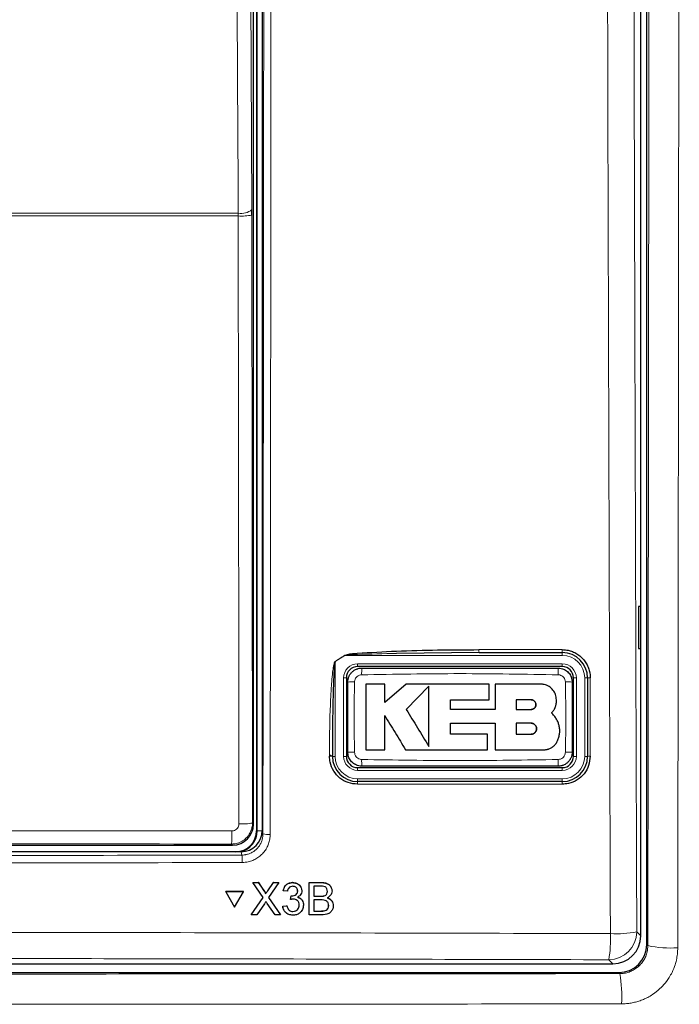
# Paper-space layout 'Blatt3' of a CAD drawing. Header units: millimetres. Extents: x 5 to 418, y 2 to 292.
# Tile 11 of 54: x 92 to 107, y 165 to 188. Entities that reach past the tile are written whole.
import ezdxf

# ---------------------------------------------------------------- set-up
doc = ezdxf.new("R2010")
doc.units = ezdxf.units.MM

psp = doc.layouts.new('Blatt3')

# ---------------------------------------------------------------- linework, layer by layer
at = {"color": 7, "linetype": 'Continuous', "lineweight": 25}
for p, q in [((106.4444, 165.9277), (106.4444, 235.2095)), ((106.3036, 166.1341), (106.3036, 211.3467)), ((97.1703, 206.2684), (97.1703, 168.635)), ((97.3036, 206.3018), (97.3036, 168.6362)), ((97.0977, 168.7909), (97.0977, 206.1125)), ((97.0555, 183.2725), (97.0552, 183.4035)), ((106.3019, 173.9684), (106.2512, 173.9693)), ((106.2512, 173.9693), (106.2512, 172.9674)), ((106.3019, 172.9683), (106.3019, 173.9684)), ((102.4571, 172.8684), (100.4944, 172.8515)), ((102.4571, 172.8684), (104.4369, 172.8684)), ((106.2512, 172.9674), (106.3019, 172.9683)), ((104.4369, 172.535), (99.5703, 172.535)), ((99.3036, 172.2684), (99.3036, 170.4017)), ((100.2146, 172.1197), (99.7637, 172.1197)), ((100.2146, 171.6825), (100.2146, 172.1197)), ((100.7276, 172.1197), (100.2146, 171.6825)), ((102.6952, 172.1197), (100.7276, 172.1197)), ((102.6952, 171.7494), (102.6952, 172.1197)), ((102.8377, 172.1197), (102.8377, 171.513)), ((103.9221, 172.1197), (102.8377, 172.1197)), ((104.7036, 170.4017), (104.7036, 172.2684)), ((105.0369, 172.2684), (105.0369, 170.4017)), ((101.2654, 172.0709), (100.7276, 171.5177)), ((101.7758, 171.7494), (102.6952, 171.7494)), ((101.7758, 171.513), (101.7758, 171.7494)), ((103.6945, 171.7465), (103.3376, 171.7465)), ((103.3376, 171.7465), (103.3376, 171.5177)), ((102.8377, 171.513), (101.7758, 171.513)), ((103.3376, 171.5177), (103.6945, 171.5177)), ((101.7761, 171.1902), (102.8377, 171.1902)), ((101.7761, 170.9288), (101.7761, 171.1902)), ((102.8377, 171.1902), (102.8377, 170.559)), ((103.3376, 171.1902), (103.3376, 170.9288)), ((103.6945, 171.1902), (103.3376, 171.1902)), ((102.6583, 170.9288), (101.7761, 170.9288)), ((102.6583, 170.559), (102.6583, 170.9288)), ((103.3376, 170.9288), (103.6945, 170.9288)), ((99.7637, 170.559), (100.2143, 170.559)), ((100.7106, 170.559), (102.6583, 170.559)), ((102.8377, 170.559), (104.0015, 170.559)), ((98.9703, 170.4017), (98.9703, 170.4247)), ((99.5703, 170.135), (104.4369, 170.135)), ((104.4369, 169.8017), (99.5703, 169.8017)), ((96.8043, 168.135), (75.8029, 168.135)), ((90.7884, 168.291), (96.5978, 168.291)), ((97.081, 167.4), (97.0798, 167.4022)), ((97.0798, 167.4022), (97.2099, 167.4022)), ((97.2111, 167.4), (97.2099, 167.4022)), ((97.2099, 167.4022), (97.3432, 167.2085)), ((97.5678, 167.4), (97.5667, 167.4021)), ((97.6998, 167.4), (97.6987, 167.4021)), ((98.0273, 167.4), (98.0262, 167.4021)), ((98.4221, 167.4), (98.421, 167.4021)), ((96.437, 167.1838), (96.4358, 167.186)), ((96.8589, 167.186), (96.4358, 167.186)), ((96.8601, 167.1838), (96.437, 167.1838)), ((96.437, 167.1838), (96.6476, 166.818)), ((96.6476, 166.818), (96.8601, 167.1838)), ((96.8601, 167.1838), (96.8589, 167.186)), ((97.324, 167.0466), (97.081, 167.4)), ((97.081, 167.4), (97.2111, 167.4)), ((97.2111, 167.4), (97.3444, 167.2063)), ((97.4341, 167.2062), (97.5678, 167.4)), ((97.6998, 167.4), (97.4551, 167.0454)), ((97.5678, 167.4), (97.6998, 167.4)), ((97.8028, 167.2039), (97.8017, 167.206)), ((97.901, 167.194), (97.8028, 167.2039)), ((98.1466, 167.2023), (98.1455, 167.2044)), ((98.2225, 167.2937), (98.2212, 167.2961)), ((98.4203, 166.635), (98.4221, 167.4)), ((98.4221, 167.4), (98.709, 167.4)), ((98.5299, 167.3117), (98.5294, 167.0764)), ((98.6759, 167.3117), (98.5299, 167.3117)), ((98.8538, 167.1922), (98.8526, 167.1944)), ((98.9391, 167.2917), (98.9377, 167.2942)), ((97.0399, 166.635), (97.324, 167.0466)), ((97.3758, 167.1565), (97.3745, 167.159)), ((97.4551, 167.0454), (97.7373, 166.635)), ((97.9782, 166.9979), (97.9771, 167)), ((97.9782, 166.9979), (97.9885, 167.0862)), ((97.9885, 167.0862), (97.9874, 167.0883)), ((98.0027, 167.0851), (98.0015, 167.0872)), ((98.2602, 166.9657), (98.2589, 166.9681)), ((98.5292, 166.9881), (98.5285, 166.7233)), ((98.698, 166.9881), (98.5292, 166.9881)), ((98.5294, 167.0764), (98.6873, 167.0764)), ((98.7794, 167.0854), (98.7783, 167.0876)), ((98.9699, 166.9429), (98.9685, 166.9454)), ((97.3536, 166.8983), (97.1717, 166.635)), ((97.607, 166.635), (97.4211, 166.9053)), ((97.7921, 166.841), (97.791, 166.8431)), ((97.7921, 166.841), (97.8904, 166.8508)), ((97.8181, 166.7483), (97.8193, 166.7459)), ((97.8904, 166.8508), (97.8892, 166.8529)), ((98.0337, 166.7135), (98.0326, 166.7156)), ((98.1851, 166.866), (98.1839, 166.8681)), ((98.5285, 166.7233), (98.7098, 166.7233)), ((98.7753, 166.727), (98.7742, 166.7292)), ((98.8825, 166.8557), (98.8813, 166.8579)), ((97.0399, 166.635), (97.0387, 166.6372)), ((97.1717, 166.635), (97.0399, 166.635)), ((97.7373, 166.635), (97.607, 166.635)), ((97.7373, 166.635), (97.7362, 166.6372)), ((98.4203, 166.635), (98.4191, 166.6372)), ((98.7079, 166.635), (98.4203, 166.635)), ((66.9694, 165.4684), (105.6379, 165.4684)), ((66.8294, 165.2611), (105.7779, 165.2611))]:
    psp.add_line(p, q, dxfattribs=at)
at = {"color": 7, "linetype": 'Continuous', "lineweight": 18}
for p, q in [((97.1849, 168.635), (97.1849, 206.2684)), ((96.734, 183.2517), (75.8732, 183.2517)), ((75.874, 183.3173), (96.7332, 183.3173)), ((96.734, 183.2517), (96.7332, 183.3173)), ((97.0555, 183.2725), (97.0713, 168.8173)), ((99.2666, 172.8017), (99.0369, 172.6543)), ((99.2639, 172.8057), (99.2666, 172.8017)), ((104.4369, 172.8017), (99.2666, 172.8017)), ((102.4538, 172.9391), (104.4333, 172.9391)), ((104.4369, 172.8017), (104.4369, 172.8684)), ((99.0369, 172.6543), (99.0344, 172.6584)), ((99.0369, 172.6543), (99.0369, 170.4017)), ((99.5703, 172.6017), (99.5703, 172.535)), ((99.5703, 172.6017), (104.4369, 172.6017)), ((104.4369, 172.6017), (104.4369, 172.535)), ((99.2369, 172.2684), (99.3036, 172.2684)), ((99.2369, 170.4017), (99.2369, 172.2684)), ((104.7036, 172.2684), (104.7703, 172.2684)), ((104.7703, 172.2684), (104.7703, 170.4017)), ((104.9703, 172.2684), (105.0369, 172.2684)), ((104.9703, 170.4017), (104.9703, 172.2684)), ((98.9011, 170.4059), (98.9011, 170.4289)), ((99.0369, 170.4017), (98.9703, 170.4017)), ((99.2369, 170.4017), (99.3036, 170.4017)), ((104.7036, 170.4017), (104.7703, 170.4017)), ((104.9703, 170.4017), (105.0369, 170.4017)), ((99.5703, 170.135), (99.5703, 170.0684)), ((104.4369, 170.0684), (99.5703, 170.0684)), ((104.4369, 170.135), (104.4369, 170.0684)), ((99.5703, 169.8684), (104.4369, 169.8684)), ((99.5703, 169.8684), (99.5703, 169.8017)), ((104.4369, 169.8684), (104.4369, 169.8017)), ((104.4333, 169.7393), (99.5676, 169.7393)), ((97.0713, 168.8173), (97.0977, 168.7909)), ((97.1849, 168.635), (97.1703, 168.635)), ((97.1849, 168.635), (97.3036, 168.635)), ((97.3036, 168.6362), (97.3196, 168.5559)), ((96.5978, 168.291), (96.5715, 168.3173)), ((96.8201, 168.0557), (96.8043, 168.135)), ((98.709, 167.4), (98.7078, 167.4022)), ((97.3444, 167.2063), (97.3432, 167.2085)), ((97.4341, 167.2062), (97.433, 167.2083)), ((98.6873, 167.0764), (98.6862, 167.0785)), ((98.7098, 166.7233), (98.7086, 166.7255)), ((106.2065, 166.2312), (106.3036, 166.1341)), ((106.4444, 165.9277), (106.4699, 165.9022)), ((105.6379, 165.4684), (105.5408, 165.5655)), ((105.803, 165.236), (105.7779, 165.2611))]:
    psp.add_line(p, q, dxfattribs=at)
at = {"color": 7, "linetype": 'Continuous', "lineweight": 18, "flags": 128}
for points in [[(96.9755, 200.4153), (97.0152, 191.9313), (97.0552, 183.4035)], [(96.7332, 183.3173), (96.7302, 183.9611), (96.7181, 186.5367), (96.6697, 196.839), (96.6533, 200.3291)], [(96.7498, 168.7965), (96.7491, 169.4619), (96.7462, 172.1234), (96.734, 183.2517)]]:
    psp.add_lwpolyline(points, dxfattribs=at)
at = {"color": 7, "linetype": 'Continuous', "lineweight": 18}
for centre, radius, start, end in [((96.8023, 183.7032), 0.3921, 259.85332, 310.15136), ((96.8087, 184.595), 1.3454, 266.81598, 280.57109), ((102.823, 172.9207), 0.3697, 177.15423, 188.14169), ((104.7627, 172.9207), 0.33, 176.81302, 189.1309), ((104.4369, 172.2684), 0.5333, 0, 90), ((99.5703, 172.2684), 0.3333, 90, 180), ((104.4369, 172.2684), 0.3333, 0, 90), ((101.6862, 172.3806), 2.0195, 176.56216, 181.10549), ((102.322, 172.3806), 2.0186, 358.89403, 3.43939), ((99.4581, 170.2403), 1.9319, 88.84251, 93.59694), ((104.5491, 170.2402), 1.932, 86.40337, 91.15738), ((105.0847, 172.0183), 0.2546, 86.60847, 100.82355), ((99.4581, 172.429), 1.9311, 266.40183, 271.15784), ((104.5491, 172.4288), 1.9309, 268.842, 273.5986), ((98.9187, 170.1479), 0.2815, 79.45271, 93.60081), ((98.9187, 170.125), 0.2814, 79.44904, 93.60204), ((99.5703, 170.4017), 0.5333, 180, 270), ((99.5703, 170.4017), 0.3333, 180, 270), ((101.6831, 170.2895), 2.0164, 178.89291, 183.443), ((102.323, 170.2895), 2.0176, 356.55901, 1.10646), ((104.4369, 170.4017), 0.3333, 270, 0), ((104.4369, 170.4017), 0.5333, 270, 0), ((105.0848, 170.1589), 0.2475, 86.51262, 101.13723), ((99.9473, 169.7542), 0.38, 172.81916, 182.25153), ((104.7124, 169.7542), 0.2795, 170.21, 183.05606), ((96.8245, 170.1395), 1.3451, 266.81619, 280.57211), ((94.2918, 168.5584), 2.2924, 353.962, 1.78482), ((97.4498, 169.2521), 0.7083, 259.41118, 273.41218), ((95.1155, 167.9158), 1.7104, 358.75889, 4.69162), ((105.5386, 166.2334), 0.6679, 270.1836, 359.8164), ((102.6357, 166.0599), 2.9468, 350.34001, 2.46103), ((105.7084, 168.7976), 2.6143, 267.18174, 280.98479), ((107.003, 168.3366), 2.4921, 257.6457, 274.09442), ((102.7602, 164.6987), 3.0898, 356.62791, 10.01396)]:
    psp.add_arc(centre, radius, start, end, dxfattribs=at)
at = {"color": 7, "linetype": 'Continuous', "lineweight": 25}
for centre, radius, start, end in [((104.4369, 172.2684), 0.6, 0, 90), ((99.5703, 172.2684), 0.2667, 90, 180), ((104.4369, 172.2684), 0.2667, 0, 90), ((99.5703, 170.4017), 0.6, 180, 270), ((99.5703, 170.4017), 0.2667, 180, 270), ((104.4369, 170.4017), 0.2667, 270, 0), ((104.4369, 170.4017), 0.6, 270, 0), ((96.6703, 168.635), 0.5, 270, 0), ((96.6703, 168.635), 0.5146, 283.67927, 0)]:
    psp.add_arc(centre, radius, start, end, dxfattribs=at)
for centre, major_axis, ratio, start_param, end_param in [((96.5977, 168.7909), (0.3536, 0.3536), 0.9998985, 3.9271431, 5.4976349), ((96.8035, 168.6369), (0.0982, -0.4923), 0.9960441, 6.0870179, 7.6562931), ((105.636, 166.1359), (0.4727, -0.4727), 0.9972647, 5.4991567, 7.0672139), ((105.7776, 165.9279), (0.4715, -0.4715), 0.9996955, 5.4979394, 7.0684312)]:
    psp.add_ellipse(centre, major_axis=major_axis, ratio=ratio, start_param=start_param, end_param=end_param, dxfattribs=at)
at = {"color": 7, "linetype": 'Continuous', "lineweight": 18}
psp.add_ellipse((86.3036, 163.188), major_axis=(294.0328, 0), ratio=0.0174551, start_param=1.5358685, end_param=1.5544927, dxfattribs=at)
for points, knots in [([(106.1039, 207.4514), (106.1093, 204.0147), (106.1203, 197.1409), (106.1436, 186.8339), (106.1716, 176.5293), (106.1949, 169.664), (106.2065, 166.2312)], [0, 0, 0, 0, 0.24993733, 0.49989972, 0.74993732, 1, 1, 1, 1]), ([(105.5798, 166.1865), (105.5783, 166.6299), (105.5704, 168.8471), (105.5393, 178.162), (105.5031, 191.4664), (105.4841, 203.0038), (105.4768, 207.4331)], [0, 0, 0, 0, 0.0322876, 0.1614382, 0.6780666, 1, 1, 1, 1]), ([(106.4699, 165.9022), (106.4743, 169.3563), (106.4832, 176.265), (106.4935, 186.6416), (106.5017, 197.0272), (106.5052, 203.9564), (106.507, 207.4213)], [0, 0, 0, 0, 0.24989406, 0.49983045, 0.74989401, 1, 1, 1, 1]), ([(107.218, 207.3686), (107.2178, 206.9243), (107.2168, 204.7028), (107.2137, 198.9272), (107.2075, 190.0445), (107.1968, 178.4235), (107.1867, 170.3638), (107.181, 165.8509)], [0, 0, 0, 0, 0.0320694, 0.1603478, 0.4169318, 0.6735157, 1, 1, 1, 1]), ([(97.3196, 168.5559), (97.323, 171.7022), (97.3299, 177.9949), (97.3382, 187.4413), (97.3453, 196.8924), (97.3487, 203.1964), (97.3504, 206.3486)], [0, 0, 0, 0, 0.249948, 0.4999168, 0.749948, 1, 1, 1, 1]), ([(97.5227, 206.3438), (97.5227, 206.2328), (97.5224, 205.6774), (97.5212, 203.3451), (97.5179, 197.5703), (97.5116, 188.6881), (97.5027, 178.4201), (97.4954, 171.708), (97.4919, 168.5451)], [0, 0, 0, 0, 0.0088086, 0.044043, 0.1849809, 0.4668597, 0.7487682, 1, 1, 1, 1]), ([(99.0344, 172.6584), (99.0719, 172.6823), (99.1486, 172.7311), (99.2249, 172.7805), (99.2639, 172.8057)], [0, 0, 0, 0, 0.4887733, 1, 1, 1, 1]), ([(100.4944, 172.8515), (100.1848, 172.8431), (99.7979, 172.8326), (99.3874, 172.8206), (99.2888, 172.8052), (99.2666, 172.8017)], [0, 0, 0, 0, 0.7565323, 0.9451316, 1, 1, 1, 1]), ([(98.9011, 170.4289), (98.9013, 170.5176), (98.9025, 170.9612), (98.9153, 171.5266), (98.946, 172.0764), (98.9659, 172.3161), (98.9828, 172.4606), (98.9962, 172.5473), (99.0092, 172.6047), (99.0188, 172.6389), (99.0305, 172.6556), (99.0336, 172.6579), (99.0344, 172.6584)], [0, 0, 0, 0, 0.11879583, 0.59404956, 0.75694848, 0.85605291, 0.91592619, 0.95186548, 0.97330434, 0.99483899, 0.99877294, 1, 1, 1, 1]), ([(99.667, 172.3416), (99.6482, 172.3394), (99.6104, 172.335), (99.5601, 172.3055), (99.5217, 172.2627), (99.5008, 172.2155), (99.4982, 172.1842), (99.4972, 172.1718)], [0, 0, 0, 0, 0.2133959, 0.4285917, 0.6443188, 0.859268, 1, 1, 1, 1]), ([(104.3402, 172.3416), (103.5615, 172.3551), (102.0038, 172.382), (100.446, 172.3551), (99.667, 172.3416)], [0, 0, 0, 0, 0.49989538, 1, 1, 1, 1]), ([(104.5101, 172.1718), (104.5079, 172.1906), (104.5035, 172.2285), (104.4739, 172.2788), (104.431, 172.3171), (104.3838, 172.338), (104.3526, 172.3406), (104.3402, 172.3416)], [0, 0, 0, 0, 0.2138446, 0.42919931, 0.64491342, 0.85964263, 1, 1, 1, 1]), ([(99.4972, 172.1718), (99.4953, 172.0631), (99.4914, 171.8456), (99.4884, 171.543), (99.488, 171.2641), (99.4894, 171.0088), (99.4926, 170.7535), (99.4957, 170.5834), (99.4972, 170.4983)], [0, 0, 0, 0, 0.1949232, 0.3898627, 0.5423667, 0.6948853, 0.8474387, 1, 1, 1, 1]), ([(104.5101, 170.4983), (104.512, 170.607), (104.5158, 170.8244), (104.5188, 171.127), (104.5193, 171.406), (104.5178, 171.6612), (104.5146, 171.9165), (104.5116, 172.0867), (104.5101, 172.1718)], [0, 0, 0, 0, 0.194924, 0.3898644, 0.542368, 0.6948862, 0.8474392, 1, 1, 1, 1]), ([(105.0998, 172.2724), (105.0998, 172.2281), (105.0998, 172.0063), (105.0998, 171.3841), (105.0998, 170.8063), (105.0998, 170.4059)], [0, 0, 0, 0, 0.0712947, 0.3564733, 1, 1, 1, 1]), ([(99.4972, 170.4983), (99.4994, 170.4794), (99.5038, 170.4415), (99.5334, 170.3912), (99.5762, 170.3529), (99.6234, 170.3321), (99.6547, 170.3295), (99.667, 170.3284)], [0, 0, 0, 0, 0.2138472, 0.4292026, 0.6449166, 0.8596444, 1, 1, 1, 1]), ([(104.3402, 170.3284), (104.359, 170.3306), (104.3968, 170.335), (104.4471, 170.3646), (104.4855, 170.4074), (104.5064, 170.4546), (104.509, 170.4859), (104.5101, 170.4983)], [0, 0, 0, 0, 0.2133947, 0.4285895, 0.6443155, 0.8592654, 1, 1, 1, 1]), ([(99.667, 170.3284), (100.4457, 170.315), (102.0035, 170.288), (103.5612, 170.315), (104.3402, 170.3284)], [0, 0, 0, 0, 0.4998954, 1, 1, 1, 1]), ([(97.0713, 168.8173), (97.0711, 168.8069), (97.0706, 168.7792), (97.0652, 168.7339), (97.0553, 168.6891), (97.0384, 168.6355), (97.0154, 168.5839), (96.9856, 168.5361), (96.9529, 168.4925), (96.9144, 168.4513), (96.8707, 168.4159), (96.8371, 168.3933), (96.8099, 168.3774), (96.7796, 168.3622), (96.7375, 168.3446), (96.6903, 168.3306), (96.6435, 168.322), (96.6065, 168.318), (96.5832, 168.3175), (96.5715, 168.3173)], [0, 0, 0, 0, 0.0395525, 0.1060517, 0.1737066, 0.2146905, 0.3208044, 0.3885596, 0.4296057, 0.5289017, 0.6030795, 0.6440257, 0.6835791, 0.7232862, 0.7735012, 0.8579169, 0.9108708, 0.9553262, 1, 1, 1, 1]), ([(91.213, 168.6322), (91.3983, 168.6321), (92.4724, 168.6318), (94.2627, 168.6311), (95.8671, 168.6302), (96.5831, 168.6298)], [0, 0, 0, 0, 0.1035199, 0.5999338, 1, 1, 1, 1]), ([(96.5831, 168.6298), (96.5955, 168.6306), (96.6265, 168.6326), (96.6734, 168.6526), (96.7157, 168.6903), (96.7444, 168.7403), (96.748, 168.7778), (96.7498, 168.7965)], [0, 0, 0, 0, 0.1424488, 0.3561852, 0.5704207, 0.7852495, 1, 1, 1, 1]), ([(96.8201, 168.0557), (96.8292, 168.0558), (96.8566, 168.0564), (96.893, 168.0606), (96.9472, 168.0713), (96.9962, 168.0868), (97.0473, 168.1103), (97.0841, 168.1312), (97.1189, 168.155), (97.1514, 168.1815), (97.182, 168.211), (97.219, 168.2534), (97.2506, 168.3003), (97.2759, 168.3505), (97.2917, 168.3899), (97.304, 168.4302), (97.3129, 168.4712), (97.3185, 168.5132), (97.3193, 168.5416), (97.3196, 168.5559)], [0, 0, 0, 0, 0.0347387, 0.1046083, 0.1397683, 0.2460716, 0.3000296, 0.3547746, 0.407603, 0.4607981, 0.5151497, 0.5699008, 0.6758206, 0.7301651, 0.784909, 0.8379202, 0.8913019, 0.9452577, 1, 1, 1, 1]), ([(97.4919, 168.5451), (97.4901, 168.5082), (97.4864, 168.4334), (97.4572, 168.3247), (97.4111, 168.2213), (97.3484, 168.1279), (97.2704, 168.0456), (97.1804, 167.9781), (97.0795, 167.9262), (96.9844, 167.8962), (96.8987, 167.8812), (96.85, 167.8796), (96.8255, 167.8787)], [0, 0, 0, 0, 0.1059593, 0.214994, 0.3209609, 0.4300014, 0.5359948, 0.6450623, 0.7510608, 0.8601336, 0.9296456, 1, 1, 1, 1]), ([(96.8255, 167.8787), (96.7144, 167.8784), (96.1591, 167.8769), (93.8267, 167.871), (89.2645, 167.8636), (82.8036, 167.8629), (78.1227, 167.8734), (75.7818, 167.8787)], [0, 0, 0, 0, 0.0158376, 0.0791881, 0.332598, 0.6662229, 1, 1, 1, 1]), ([(75.7871, 168.0557), (77.5384, 168.0515), (81.0414, 168.0431), (86.2996, 168.0399), (91.56, 168.0431), (95.0666, 168.0515), (96.8201, 168.0557)], [0, 0, 0, 0, 0.2498401, 0.4997441, 0.74984, 1, 1, 1, 1]), ([(67.0274, 166.1865), (67.4711, 166.1878), (69.6897, 166.1945), (73.6857, 166.2042), (79.0174, 166.2128), (84.353, 166.2167), (89.6915, 166.2161), (95.0104, 166.2109), (100.3076, 166.2015), (103.8223, 166.1915), (105.5798, 166.1865)], [0, 0, 0, 0, 0.0345653, 0.1728308, 0.3110963, 0.4493987, 0.587812, 0.7262622, 0.8631132, 1, 1, 1, 1]), ([(105.803, 165.236), (105.8213, 165.2364), (105.8581, 165.2374), (105.9134, 165.2446), (105.9686, 165.2563), (106.0225, 165.2728), (106.092, 165.3005), (106.1579, 165.3368), (106.2184, 165.381), (106.2608, 165.4178), (106.2998, 165.4578), (106.3356, 165.5013), (106.3676, 165.5476), (106.3954, 165.5961), (106.419, 165.6466), (106.4386, 165.6994), (106.4551, 165.7598), (106.4673, 165.8276), (106.469, 165.8772), (106.4699, 165.9022)], [0, 0, 0, 0, 0.052672, 0.1057104, 0.1599092, 0.2145111, 0.2670917, 0.3740687, 0.4285975, 0.4813113, 0.5344002, 0.5880697, 0.6425338, 0.6951494, 0.7481342, 0.8022796, 0.8568238, 0.9279612, 1, 1, 1, 1]), ([(107.181, 165.8509), (107.1805, 165.8262), (107.1792, 165.7517), (107.1674, 165.6525), (107.1456, 165.543), (107.112, 165.4203), (107.0561, 165.281), (106.9831, 165.1502), (106.8982, 165.0268), (106.7993, 164.9136), (106.6942, 164.8202), (106.5968, 164.7474), (106.5018, 164.6879), (106.3924, 164.633), (106.2875, 164.5912), (106.1801, 164.5584), (106.0708, 164.5349), (105.9586, 164.5199), (105.8828, 164.5179), (105.8447, 164.5169)], [0, 0, 0, 0, 0.0354638, 0.1068098, 0.1427233, 0.1954896, 0.2889466, 0.3567472, 0.4095374, 0.5030399, 0.5708756, 0.6103965, 0.6768449, 0.7308594, 0.7854141, 0.8381579, 0.8914156, 0.945439, 1, 1, 1, 1]), ([(105.5408, 165.5655), (102.3427, 165.5739), (95.9429, 165.5909), (86.3245, 165.5975), (78.302, 165.5914), (71.8815, 165.5793), (68.6716, 165.5701), (67.0665, 165.5655)], [0, 0, 0, 0, 0.2495284, 0.4993423, 0.7494764, 0.8747245, 1, 1, 1, 1]), ([(66.8042, 165.236), (70.0437, 165.2329), (76.5259, 165.2268), (86.2748, 165.2245), (96.0397, 165.2268), (102.5475, 165.2329), (105.803, 165.236)], [0, 0, 0, 0, 0.2493852, 0.499015, 0.7493837, 1, 1, 1, 1]), ([(105.8447, 164.5169), (105.4011, 164.5165), (103.183, 164.5141), (99.1875, 164.5106), (93.8561, 164.5076), (88.5204, 164.5061), (83.1814, 164.5062), (77.7736, 164.508), (72.2991, 164.5114), (68.6083, 164.5151), (66.7625, 164.5169)], [0, 0, 0, 0, 0.03409426, 0.17047597, 0.30685768, 0.44327936, 0.57982117, 0.71640309, 0.85817909, 1, 1, 1, 1])]:
    psp.add_open_spline(points, degree=3, knots=knots, dxfattribs=at)
at = {"color": 7, "linetype": 'Continuous', "lineweight": 25}
for points, knots in [([(99.2639, 172.8057), (99.2861, 172.8127), (99.3825, 172.843), (99.7963, 172.8679), (100.8331, 172.9324), (101.7988, 172.9364), (102.4538, 172.9391)], [0, 0, 0, 0, 0.0217458, 0.0946594, 0.3858775, 1, 1, 1, 1]), ([(104.4333, 172.9391), (104.4703, 172.9373), (104.5454, 172.9337), (104.6543, 172.9045), (104.7578, 172.8584), (104.8512, 172.7958), (104.9336, 172.7177), (105.0011, 172.6275), (105.0531, 172.5264), (105.0828, 172.4311), (105.0975, 172.3455), (105.099, 172.2969), (105.0998, 172.2724)], [0, 0, 0, 0, 0.1059218, 0.2149233, 0.3208459, 0.4298282, 0.5359778, 0.6451983, 0.7514715, 0.8608326, 0.930001, 1, 1, 1, 1]), ([(99.0369, 172.6543), (99.0366, 172.6538), (99.0348, 172.6512), (99.0314, 172.6408), (99.0278, 172.6234), (99.0233, 172.5927), (99.0179, 172.5429), (99.0111, 172.4564), (99.0027, 172.3117), (98.9928, 172.0721), (98.9823, 171.6995), (98.9743, 171.2231), (98.9707, 170.7796), (98.9704, 170.5134), (98.9703, 170.4247)], [0, 0, 0, 0, 0.0008969, 0.0042174, 0.0144757, 0.0248219, 0.0459517, 0.081671, 0.1414493, 0.2406486, 0.4039379, 0.6423501, 0.8807866, 1, 1, 1, 1]), ([(99.3369, 172.1684), (99.337, 172.1745), (99.3374, 172.1929), (99.3402, 172.2175), (99.3451, 172.2424), (99.3513, 172.2664), (99.3605, 172.2928), (99.3733, 172.3206), (99.3858, 172.3426), (99.401, 172.3655), (99.4184, 172.3874), (99.44, 172.4099), (99.463, 172.43), (99.4905, 172.4499), (99.5232, 172.4684), (99.5557, 172.482), (99.5915, 172.4929), (99.6285, 172.5003), (99.6573, 172.5013), (99.6703, 172.5017)], [0, 0, 0, 0, 0.0351081, 0.1056747, 0.1411628, 0.1807951, 0.2473829, 0.301391, 0.3559123, 0.3922445, 0.4588035, 0.5161361, 0.5706565, 0.6336555, 0.7107306, 0.7853427, 0.835036, 0.9253925, 1, 1, 1, 1]), ([(99.6703, 172.5017), (100.4482, 172.5017), (102.0038, 172.5017), (103.5593, 172.5017), (104.3369, 172.5017)], [0, 0, 0, 0, 0.5001048, 1, 1, 1, 1]), ([(104.3369, 172.5017), (104.3616, 172.5001), (104.4235, 172.496), (104.5172, 172.456), (104.6018, 172.3806), (104.6592, 172.2808), (104.6666, 172.2058), (104.6703, 172.1684)], [0, 0, 0, 0, 0.1414239, 0.3560694, 0.5707203, 0.7853678, 1, 1, 1, 1]), ([(99.3369, 170.5017), (99.3369, 170.6711), (99.3369, 171.01), (99.3369, 171.4573), (99.3369, 171.8435), (99.3369, 172.0601), (99.3369, 172.1684)], [0, 0, 0, 0, 0.3050151, 0.6100761, 0.8050333, 1, 1, 1, 1]), ([(99.7637, 172.1197), (99.7637, 172.0172), (99.7637, 171.8121), (99.7637, 171.4494), (99.7637, 171.0314), (99.7637, 170.7165), (99.7637, 170.559)], [0, 0, 0, 0, 0.1971978, 0.3944445, 0.6970699, 1, 1, 1, 1]), ([(104.2965, 171.7453), (104.2924, 171.7873), (104.2841, 171.8714), (104.2197, 171.9836), (104.1247, 172.0683), (104.0194, 172.1133), (103.9498, 172.1179), (103.9221, 172.1197)], [0, 0, 0, 0, 0.2145095, 0.4290165, 0.6435823, 0.8581821, 1, 1, 1, 1]), ([(104.6703, 172.1684), (104.6703, 171.9989), (104.6703, 171.66), (104.6703, 171.2127), (104.6703, 170.8266), (104.6703, 170.61), (104.6703, 170.5017)], [0, 0, 0, 0, 0.3050151, 0.610076, 0.8050333, 1, 1, 1, 1]), ([(101.2654, 170.6339), (101.2654, 170.7354), (101.2654, 170.9387), (101.2654, 171.2811), (101.2654, 171.661), (101.2654, 171.9338), (101.2654, 172.0709)], [0, 0, 0, 0, 0.213144, 0.4271064, 0.7119469, 1, 1, 1, 1]), ([(103.6945, 171.5177), (103.7074, 171.519), (103.7332, 171.5215), (103.7676, 171.5414), (103.7936, 171.5706), (103.8084, 171.607), (103.8102, 171.6462), (103.799, 171.6837), (103.7761, 171.7154), (103.744, 171.7376), (103.7151, 171.7458), (103.6984, 171.7464), (103.6945, 171.7465)], [0, 0, 0, 0, 0.107912, 0.2158215, 0.3237606, 0.431549, 0.5390752, 0.6463231, 0.7533518, 0.8602722, 0.9672328, 1, 1, 1, 1]), ([(103.6945, 171.7465), (103.7074, 171.7452), (103.733, 171.7427), (103.7673, 171.723), (103.7933, 171.6941), (103.8082, 171.6579), (103.8103, 171.6189), (103.7995, 171.5814), (103.7768, 171.5495), (103.7448, 171.527), (103.7156, 171.5184), (103.6986, 171.5179), (103.6945, 171.5177)], [0, 0, 0, 0, 0.10720132, 0.21441154, 0.32142641, 0.42834037, 0.53531308, 0.64246924, 0.74988842, 0.85758495, 0.96548485, 1, 1, 1, 1]), ([(104.1798, 171.4345), (104.1837, 171.4384), (104.1952, 171.4502), (104.2132, 171.4713), (104.2328, 171.4986), (104.2473, 171.5229), (104.2626, 171.5528), (104.2753, 171.5838), (104.2863, 171.6213), (104.292, 171.649), (104.2959, 171.6781), (104.2982, 171.7084), (104.2971, 171.7329), (104.2965, 171.7453)], [0, 0, 0, 0, 0.0481492, 0.1448421, 0.2429195, 0.3424161, 0.3924048, 0.5371868, 0.6352742, 0.7347885, 0.7847871, 0.892046, 1, 1, 1, 1]), ([(100.7276, 171.5177), (100.817, 171.3709), (100.9967, 171.0756), (101.1755, 170.7816), (101.2654, 170.6339)], [0, 0, 0, 0, 0.4973355, 1, 1, 1, 1]), ([(104.2965, 171.29), (104.281, 171.3165), (104.2494, 171.3705), (104.2033, 171.4129), (104.1798, 171.4345)], [0, 0, 0, 0, 0.4900572, 1, 1, 1, 1]), ([(100.2143, 171.3747), (100.2969, 171.2389), (100.4626, 170.9667), (100.6278, 170.6951), (100.7106, 170.559)], [0, 0, 0, 0, 0.4986286, 1, 1, 1, 1]), ([(100.2143, 170.559), (100.2143, 170.6945), (100.2143, 170.9659), (100.2143, 171.2383), (100.2143, 171.3747)], [0, 0, 0, 0, 0.4994909, 1, 1, 1, 1]), ([(103.6945, 170.9288), (103.7018, 170.9292), (103.7164, 170.9299), (103.7377, 170.9355), (103.758, 170.9445), (103.7763, 170.9568), (103.7925, 170.972), (103.8057, 170.9896), (103.8159, 171.0093), (103.8225, 171.0302), (103.8256, 171.0522), (103.825, 171.0741), (103.8207, 171.0959), (103.8128, 171.1164), (103.8016, 171.1356), (103.7874, 171.1524), (103.7704, 171.1667), (103.7514, 171.1779), (103.7305, 171.1858), (103.7137, 171.1891), (103.7016, 171.1901), (103.6969, 171.1902), (103.6945, 171.1902)], [0, 0, 0, 0, 0.0528564, 0.1072425, 0.1601, 0.2144956, 0.2672608, 0.3215592, 0.374275, 0.4285187, 0.4812558, 0.5355181, 0.5883328, 0.6426726, 0.6956045, 0.7500641, 0.8031266, 0.8577219, 0.9108894, 0.9655965, 0.9827734, 1, 1, 1, 1]), ([(103.6945, 171.1902), (103.7018, 171.1898), (103.7165, 171.1891), (103.7379, 171.1834), (103.7583, 171.1743), (103.7766, 171.162), (103.7928, 171.1466), (103.806, 171.1289), (103.8161, 171.109), (103.8227, 171.088), (103.8257, 171.0659), (103.8249, 171.0438), (103.8204, 171.0221), (103.8124, 171.0016), (103.8009, 170.9825), (103.7866, 170.9659), (103.7695, 170.9517), (103.7505, 170.9407), (103.7297, 170.933), (103.7131, 170.9299), (103.7012, 170.9289), (103.6968, 170.9288), (103.6945, 170.9288)], [0, 0, 0, 0, 0.0531929, 0.1079288, 0.1611215, 0.2158566, 0.2690459, 0.3237824, 0.3768853, 0.4315353, 0.4845107, 0.5390295, 0.5918792, 0.6462668, 0.6990237, 0.753313, 0.806029, 0.8602725, 0.9130137, 0.9672787, 0.9836178, 1, 1, 1, 1]), ([(104.3226, 170.7746), (104.3342, 170.8024), (104.3578, 170.8588), (104.3745, 170.949), (104.377, 171.0413), (104.3638, 171.1299), (104.3377, 171.2144), (104.3104, 171.2646), (104.2965, 171.29)], [0, 0, 0, 0, 0.1678917, 0.3406492, 0.5085421, 0.6813096, 0.8386653, 1, 1, 1, 1]), ([(104.0015, 170.559), (104.0062, 170.559), (104.0206, 170.5592), (104.0447, 170.5613), (104.0735, 170.5661), (104.0974, 170.5723), (104.1298, 170.5828), (104.1656, 170.5988), (104.1985, 170.6198), (104.2256, 170.6405), (104.2472, 170.6602), (104.2699, 170.6855), (104.2848, 170.7052), (104.2983, 170.7259), (104.3107, 170.7474), (104.3186, 170.7655), (104.3226, 170.7746)], [0, 0, 0, 0, 0.0349912, 0.1052614, 0.1765403, 0.2488525, 0.2851833, 0.4261147, 0.5338628, 0.5701928, 0.6754251, 0.7467145, 0.8190369, 0.8553728, 0.9274877, 1, 1, 1, 1]), ([(99.6703, 170.1684), (99.6457, 170.17), (99.5837, 170.1741), (99.49, 170.214), (99.4054, 170.2894), (99.348, 170.3893), (99.3406, 170.4642), (99.3369, 170.5017)], [0, 0, 0, 0, 0.14142397, 0.3560694, 0.5707203, 0.78536776, 1, 1, 1, 1]), ([(104.6703, 170.5017), (104.6702, 170.4956), (104.6699, 170.4771), (104.667, 170.4526), (104.6622, 170.4277), (104.656, 170.4037), (104.6467, 170.3773), (104.6339, 170.3495), (104.6215, 170.3275), (104.6062, 170.3046), (104.5889, 170.2826), (104.5673, 170.2601), (104.5443, 170.2401), (104.5167, 170.2202), (104.484, 170.2017), (104.4515, 170.1881), (104.4157, 170.1771), (104.3788, 170.1698), (104.35, 170.1688), (104.3369, 170.1684)], [0, 0, 0, 0, 0.03510818, 0.10567497, 0.1411632, 0.18079547, 0.24738328, 0.30139128, 0.35591258, 0.39224479, 0.45880373, 0.51613631, 0.57065665, 0.63365565, 0.71073069, 0.78534282, 0.83503607, 0.92539253, 1, 1, 1, 1]), ([(99.5676, 169.7393), (99.4926, 169.7467), (99.3426, 169.7614), (99.1429, 169.8764), (98.9921, 170.0457), (98.9124, 170.2332), (98.9043, 170.357), (98.9011, 170.4059)], [0, 0, 0, 0, 0.2145899, 0.429169, 0.6441593, 0.8595151, 1, 1, 1, 1]), ([(105.0998, 170.4059), (105.0925, 170.3311), (105.0778, 170.1815), (104.9632, 169.9818), (104.7945, 169.8312), (104.6071, 169.7508), (104.483, 169.7426), (104.4333, 169.7393)], [0, 0, 0, 0, 0.2145203, 0.4290546, 0.6431246, 0.8569356, 1, 1, 1, 1]), ([(104.3369, 170.1684), (103.559, 170.1684), (102.0035, 170.1684), (100.4479, 170.1684), (99.6703, 170.1684)], [0, 0, 0, 0, 0.5001049, 1, 1, 1, 1]), ([(97.8016, 167.2061), (97.8092, 167.2358), (97.8245, 167.2952), (97.8824, 167.3615), (97.954, 167.3973), (98.0021, 167.4006), (98.0262, 167.4022)], [0, 0, 0, 0, 0.2802532, 0.5595228, 0.7795924, 1, 1, 1, 1]), ([(98.0262, 167.4022), (98.0563, 167.399), (98.1165, 167.3927), (98.1876, 167.351), (98.2106, 167.3096), (98.2189, 167.2947)], [0, 0, 0, 0, 0.3910109, 0.7813057, 1, 1, 1, 1]), ([(98.7078, 167.4022), (98.7415, 167.401), (98.8087, 167.3985), (98.8962, 167.3602), (98.9247, 167.3119), (98.9359, 167.2929)], [0, 0, 0, 0, 0.3793731, 0.7557691, 1, 1, 1, 1]), ([(97.3432, 167.2085), (97.352, 167.1956), (97.3631, 167.1795), (97.3724, 167.1624), (97.3743, 167.1589)], [0, 0, 0, 0, 0.800203, 1, 1, 1, 1]), ([(97.3444, 167.2063), (97.3529, 167.1933), (97.3649, 167.1752), (97.3796, 167.1513), (97.3825, 167.1393), (97.3839, 167.1334)], [0, 0, 0, 0, 0.5612769, 0.7817626, 1, 1, 1, 1]), ([(97.3827, 167.1356), (97.3921, 167.1492), (97.4088, 167.1734), (97.4256, 167.1977), (97.433, 167.2084)], [0, 0, 0, 0, 0.5599999, 1, 1, 1, 1]), ([(97.3839, 167.1334), (97.3933, 167.147), (97.41, 167.1712), (97.4268, 167.1955), (97.4341, 167.2062)], [0, 0, 0, 0, 0.5599999, 1, 1, 1, 1]), ([(97.8028, 167.2039), (97.8104, 167.2336), (97.8256, 167.293), (97.8835, 167.3593), (97.9552, 167.3951), (98.0033, 167.3984), (98.0273, 167.4)], [0, 0, 0, 0, 0.2802532, 0.5595228, 0.7795924, 1, 1, 1, 1]), ([(98.0302, 167.3117), (98.0121, 167.3101), (97.976, 167.3068), (97.9335, 167.276), (97.9101, 167.2355), (97.904, 167.2079), (97.901, 167.194)], [0, 0, 0, 0, 0.2800014, 0.5591308, 0.7793201, 1, 1, 1, 1]), ([(98.0027, 167.0851), (98.0221, 167.0868), (98.0609, 167.0903), (98.111, 167.1147), (98.1429, 167.1561), (98.1454, 167.1869), (98.1466, 167.2023)], [0, 0, 0, 0, 0.28068033, 0.56095141, 0.78005681, 1, 1, 1, 1]), ([(98.0273, 167.4), (98.0577, 167.3969), (98.1185, 167.3908), (98.1922, 167.3437), (98.2366, 167.277), (98.2421, 167.2294), (98.2448, 167.2055)], [0, 0, 0, 0, 0.2801842, 0.5598553, 0.7799999, 1, 1, 1, 1]), ([(98.1466, 167.2023), (98.1447, 167.2191), (98.141, 167.2527), (98.1087, 167.2893), (98.0698, 167.309), (98.0434, 167.3108), (98.0302, 167.3117)], [0, 0, 0, 0, 0.27946, 0.5589523, 0.7792553, 1, 1, 1, 1]), ([(98.1454, 167.2045), (98.1453, 167.2224), (98.1451, 167.2413), (98.1336, 167.2548), (98.1329, 167.2556)], [0, 0, 0, 0, 0.9394832, 1, 1, 1, 1]), ([(98.2448, 167.2055), (98.243, 167.1873), (98.2395, 167.151), (98.2061, 167.0923), (98.165, 167.0684), (98.1399, 167.0538)], [0, 0, 0, 0, 0.2804963, 0.56100335, 1, 1, 1, 1]), ([(98.8538, 167.1922), (98.8516, 167.213), (98.8482, 167.2442), (98.8248, 167.2793), (98.7729, 167.3154), (98.719, 167.3134), (98.6759, 167.3117)], [0, 0, 0, 0, 0.24951231, 0.37501866, 0.50024435, 1, 1, 1, 1]), ([(98.709, 167.4), (98.743, 167.3989), (98.8107, 167.3967), (98.8991, 167.3546), (98.9515, 167.2812), (98.9584, 167.2282), (98.9619, 167.2017)], [0, 0, 0, 0, 0.2811161, 0.5600262, 0.7801115, 1, 1, 1, 1]), ([(98.7782, 167.0876), (98.7905, 167.0925), (98.8149, 167.1024), (98.8469, 167.1396), (98.8505, 167.1736), (98.8526, 167.1944)], [0, 0, 0, 0, 0.28086946, 0.56106259, 1, 1, 1, 1]), ([(98.7794, 167.0854), (98.7917, 167.0903), (98.8161, 167.1002), (98.8481, 167.1374), (98.8516, 167.1714), (98.8538, 167.1922)], [0, 0, 0, 0, 0.2808695, 0.5610626, 1, 1, 1, 1]), ([(98.9619, 167.2017), (98.9597, 167.182), (98.9553, 167.1425), (98.9181, 167.0793), (98.8737, 167.0531), (98.8465, 167.0371)], [0, 0, 0, 0, 0.280336, 0.5608003, 1, 1, 1, 1]), ([(97.3898, 166.9509), (97.383, 166.9411), (97.3708, 166.9236), (97.3589, 166.906), (97.3536, 166.8983)], [0, 0, 0, 0, 0.5600016, 1, 1, 1, 1]), ([(97.4211, 166.9053), (97.4153, 166.9138), (97.4048, 166.929), (97.3944, 166.9442), (97.3898, 166.9509)], [0, 0, 0, 0, 0.5599998, 1, 1, 1, 1]), ([(98.0418, 167.0083), (98.0297, 167.0074), (98.0082, 167.0058), (97.9874, 167.0003), (97.9782, 166.9979)], [0, 0, 0, 0, 0.5597721, 1, 1, 1, 1]), ([(97.9874, 167.0884), (97.99, 167.0881), (97.9947, 167.0876), (97.9994, 167.0874), (98.0015, 167.0873)], [0, 0, 0, 0, 0.5600031, 1, 1, 1, 1]), ([(97.9885, 167.0862), (97.9912, 167.0859), (97.9959, 167.0854), (98.0006, 167.0852), (98.0027, 167.0851)], [0, 0, 0, 0, 0.5600031, 1, 1, 1, 1]), ([(98.1851, 166.866), (98.183, 166.8872), (98.1787, 166.9297), (98.1402, 166.9775), (98.0918, 167.0046), (98.0585, 167.0071), (98.0418, 167.0083)], [0, 0, 0, 0, 0.2797467, 0.5591709, 0.7794436, 1, 1, 1, 1]), ([(98.1388, 167.056), (98.1614, 167.0483), (98.2068, 167.0329), (98.2469, 166.9956), (98.2567, 166.9705), (98.2578, 166.9678)], [0, 0, 0, 0, 0.4711431, 0.9415637, 1, 1, 1, 1]), ([(98.1399, 167.0538), (98.163, 167.0463), (98.2092, 167.0311), (98.2563, 166.98), (98.2803, 166.9221), (98.2823, 166.8842), (98.2833, 166.8652)], [0, 0, 0, 0, 0.2798072, 0.5591854, 0.7794082, 1, 1, 1, 1]), ([(98.6861, 167.0786), (98.7035, 167.0786), (98.7345, 167.0786), (98.7649, 167.0849), (98.7782, 167.0876)], [0, 0, 0, 0, 0.560393, 1, 1, 1, 1]), ([(98.6873, 167.0764), (98.7047, 167.0764), (98.7357, 167.0764), (98.7661, 167.0826), (98.7794, 167.0854)], [0, 0, 0, 0, 0.560393, 1, 1, 1, 1]), ([(98.8825, 166.8557), (98.8802, 166.8775), (98.8767, 166.9104), (98.8517, 166.9468), (98.7999, 166.9875), (98.7433, 166.9878), (98.698, 166.9881)], [0, 0, 0, 0, 0.2498018, 0.3755461, 0.5011539, 1, 1, 1, 1]), ([(98.8453, 167.0393), (98.8673, 167.0311), (98.9111, 167.0148), (98.9527, 166.9773), (98.9643, 166.9502), (98.9667, 166.9446)], [0, 0, 0, 0, 0.4430464, 0.8849027, 1, 1, 1, 1]), ([(98.8465, 167.0371), (98.8688, 167.0291), (98.9132, 167.0129), (98.9603, 166.9649), (98.9868, 166.9097), (98.9893, 166.8727), (98.9905, 166.8542)], [0, 0, 0, 0, 0.2802111, 0.5596695, 0.7797087, 1, 1, 1, 1]), ([(97.8202, 166.7498), (97.8163, 166.7556), (97.7975, 166.7829), (97.7938, 166.8166), (97.7909, 166.8432)], [0, 0, 0, 0, 0.2122174, 1, 1, 1, 1]), ([(98.03, 166.6252), (97.9966, 166.6282), (97.9299, 166.6343), (97.8525, 166.691), (97.8051, 166.7635), (97.7964, 166.8151), (97.7921, 166.841)], [0, 0, 0, 0, 0.27991052, 0.55924905, 0.77947627, 1, 1, 1, 1]), ([(97.8904, 166.8508), (97.8954, 166.831), (97.9053, 166.7914), (97.9373, 166.7421), (97.9854, 166.7167), (98.0176, 166.7146), (98.0337, 166.7135)], [0, 0, 0, 0, 0.28088107, 0.56007272, 0.7796532, 1, 1, 1, 1]), ([(98.2833, 166.8652), (98.2788, 166.8288), (98.2696, 166.7558), (98.1997, 166.6764), (98.116, 166.6314), (98.0587, 166.6273), (98.03, 166.6252)], [0, 0, 0, 0, 0.2794007, 0.5590642, 0.7793783, 1, 1, 1, 1]), ([(98.0325, 166.7157), (98.0552, 166.7178), (98.1005, 166.722), (98.1512, 166.7636), (98.1798, 166.815), (98.1825, 166.8505), (98.1839, 166.8682)], [0, 0, 0, 0, 0.2798831, 0.5589932, 0.779319, 1, 1, 1, 1]), ([(98.0337, 166.7135), (98.0564, 166.7156), (98.1017, 166.7198), (98.1523, 166.7614), (98.1809, 166.8128), (98.1837, 166.8482), (98.1851, 166.866)], [0, 0, 0, 0, 0.27988313, 0.55899319, 0.77931899, 1, 1, 1, 1]), ([(98.9905, 166.8542), (98.9881, 166.8289), (98.9832, 166.7784), (98.9457, 166.7102), (98.8564, 166.6407), (98.7691, 166.6374), (98.7079, 166.635)], [0, 0, 0, 0, 0.1871427, 0.3743187, 0.5607862, 1, 1, 1, 1]), ([(98.7086, 166.7255), (98.7209, 166.7255), (98.7428, 166.7255), (98.7646, 166.7281), (98.7742, 166.7292)], [0, 0, 0, 0, 0.56009932, 1, 1, 1, 1]), ([(98.7098, 166.7233), (98.7221, 166.7233), (98.744, 166.7232), (98.7658, 166.7258), (98.7753, 166.727)], [0, 0, 0, 0, 0.5600993, 1, 1, 1, 1]), ([(98.7742, 166.7292), (98.791, 166.7333), (98.8247, 166.7416), (98.8603, 166.7765), (98.8787, 166.8174), (98.8804, 166.8444), (98.8813, 166.8579)], [0, 0, 0, 0, 0.2802899, 0.5590179, 0.7794024, 1, 1, 1, 1]), ([(98.7753, 166.727), (98.7922, 166.7311), (98.8259, 166.7394), (98.8615, 166.7743), (98.8799, 166.8151), (98.8816, 166.8422), (98.8825, 166.8557)], [0, 0, 0, 0, 0.2802899, 0.5590179, 0.7794024, 1, 1, 1, 1]), ([(98.8813, 166.8579), (98.8803, 166.8805), (98.8793, 166.9041), (98.8665, 166.9227), (98.8659, 166.9235)], [0, 0, 0, 0, 0.9548008, 1, 1, 1, 1])]:
    psp.add_open_spline(points, degree=3, knots=knots, dxfattribs=at)

doc.saveas('drawing.dxf')
